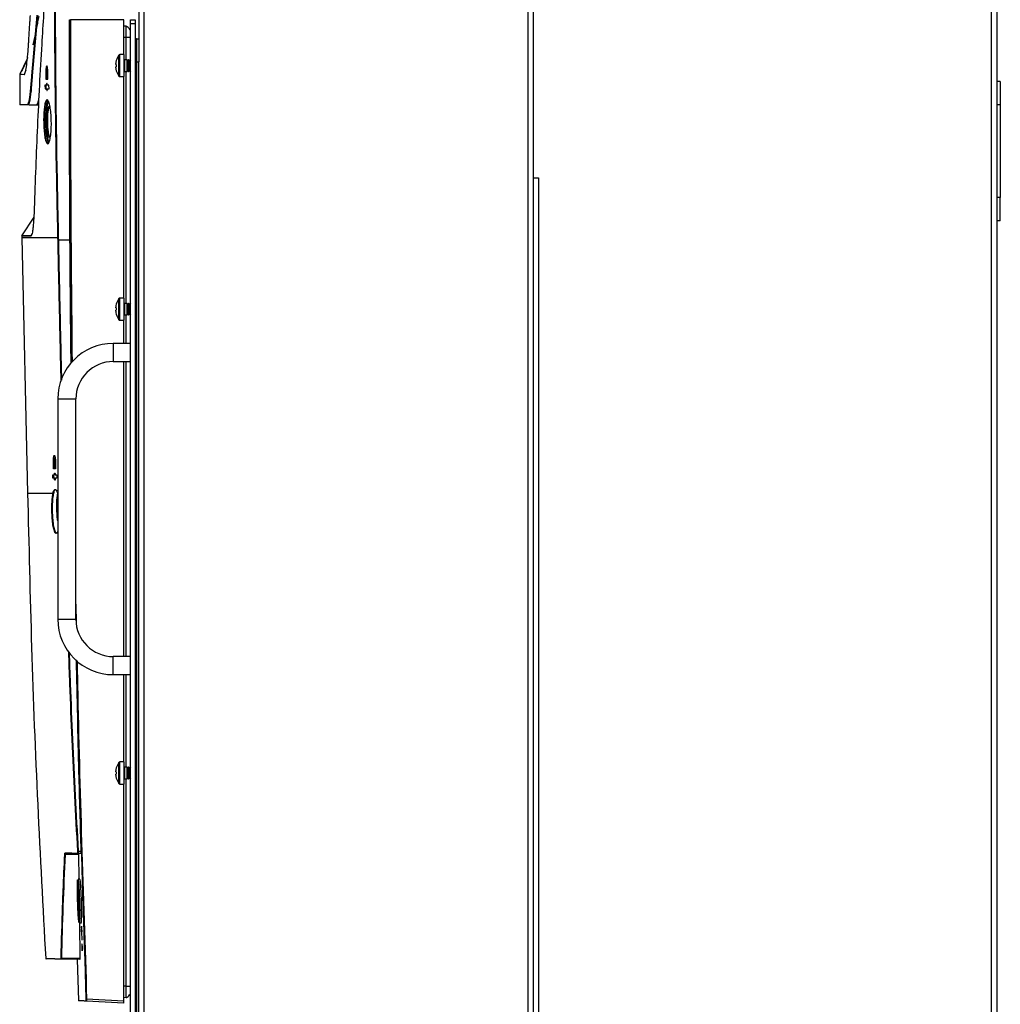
# Model space of a CAD drawing. Header units: millimetres. Extents: x 155400 to 158181, y 110641 to 115017.
# Tile 81 of 126: x 157526 to 157949, y 112575 to 112999. Entities that reach past the tile are written whole.
import ezdxf

# ---------------------------------------------------------------- set-up
doc = ezdxf.new("R2010")
doc.units = ezdxf.units.MM

msp = doc.modelspace()

# ---------------------------------------------------------------- linework, layer by layer
at = {"color": 7, "linetype": 'Continuous', "lineweight": 25}
for p, q in [((157944.69, 113462.52), (157944.69, 112557.27)), ((157947.09, 113462.52), (157947.09, 112557.27)), ((157579.34, 113407.52), (157579.34, 112557.27)), ((157744.84, 113407.52), (157744.84, 112557.27)), ((157747.09, 113335.02), (157747.09, 112931.02)), ((157577.09, 113024.27), (157577.09, 112981.02)), ((157547.24, 112999.24), (157547.52, 112999.24)), ((157570.59, 112999.24), (157547.66, 112999.24)), ((157570.59, 112984.19), (157570.59, 112999.24)), ((157573.59, 112999.15), (157575.59, 112999.15)), ((157573.59, 112997.65), (157573.59, 112999.15)), ((157575.59, 112999.15), (157575.59, 112997.65)), ((157571.66, 112996.38), (157570.59, 112996.42)), ((157573.59, 112546.65), (157573.59, 112997.65)), ((157573.59, 112997.65), (157575.59, 112997.65)), ((157575.59, 112997.65), (157575.59, 112546.65)), ((157571.66, 112991.49), (157570.59, 112991.49)), ((157571.66, 112981.94), (157571.66, 112991.49)), ((157576.09, 112991.02), (157577.09, 112991.02)), ((157568.51, 112974.89), (157568.51, 112984)), ((157570.79, 112984.19), (157568.88, 112984.19)), ((157568.88, 112974.69), (157568.88, 112984.19)), ((157570.79, 112974.69), (157570.79, 112984.19)), ((157528.82, 112982.06), (157525.78, 112975.77)), ((157537.79, 112978.23), (157537.44, 112978.23)), ((157567.16, 112979.96), (157567.16, 112980.34)), ((157567.41, 112979.96), (157567.16, 112979.96)), ((157567.16, 112978.54), (157567.16, 112978.93)), ((157567.16, 112978.93), (157567.41, 112978.93)), ((157567.4, 112981.64), (157567.41, 112981.63)), ((157572.08, 112981.94), (157570.99, 112981.94)), ((157570.99, 112981.94), (157570.99, 112976.94)), ((157572.39, 112981.5), (157572.08, 112981.94)), ((157572.08, 112976.94), (157572.08, 112981.94)), ((157572.7, 112981.94), (157572.39, 112981.5)), ((157572.39, 112977.39), (157572.39, 112981.5)), ((157572.88, 112981.94), (157572.7, 112981.94)), ((157572.7, 112976.94), (157572.7, 112981.94)), ((157573.19, 112981.5), (157572.88, 112981.94)), ((157572.88, 112976.94), (157572.88, 112981.94)), ((157573.5, 112981.94), (157573.19, 112981.5)), ((157573.19, 112977.39), (157573.19, 112981.5)), ((157573.59, 112981.94), (157573.5, 112981.94)), ((157573.5, 112976.94), (157573.5, 112981.94)), ((157576.09, 112981.02), (157576.09, 112554.77)), ((157576.09, 112981.02), (157577.09, 112981.02)), ((157577.09, 112557.27), (157577.09, 112981.02)), ((157525.88, 112975.77), (157525.88, 112962.69)), ((157528.42, 112977.53), (157527.66, 112975.62)), ((157537.04, 112976.94), (157537.07, 112973.54)), ((157537.06, 112976.94), (157537.04, 112976.94)), ((157537.68, 112976.94), (157537.23, 112976.94)), ((157537.57, 112973.54), (157537.54, 112976.94)), ((157537.87, 112976.94), (157537.68, 112976.94)), ((157537.9, 112973.54), (157537.87, 112976.94)), ((157567.41, 112977.25), (157567.4, 112977.25)), ((157568.88, 112974.69), (157570.79, 112974.69)), ((157570.59, 112879.19), (157570.59, 112974.69)), ((157570.99, 112976.94), (157572.08, 112976.94)), ((157571.66, 112876.94), (157571.66, 112976.94)), ((157572.08, 112976.94), (157572.39, 112977.39)), ((157572.39, 112977.39), (157572.7, 112976.94)), ((157572.7, 112976.94), (157572.88, 112976.94)), ((157572.88, 112976.94), (157573.19, 112977.39)), ((157573.19, 112977.39), (157573.5, 112976.94)), ((157573.5, 112976.94), (157573.59, 112976.94)), ((157537.28, 112970.99), (157536.66, 112970.99)), ((157536.66, 112970.99), (157536.67, 112969.49)), ((157536.67, 112969.49), (157537.3, 112969.49)), ((157537.07, 112973.54), (157537.9, 112973.54)), ((157537.17, 112969.49), (157537.16, 112970.99)), ((157537.72, 112970.99), (157537.28, 112970.99)), ((157537.3, 112969.49), (157537.8, 112969.49)), ((157538.39, 112970.99), (157537.73, 112970.99)), ((157537.75, 112969.49), (157538.4, 112969.49)), ((157538.4, 112969.49), (157538.39, 112970.99)), ((157948.59, 112972.52), (157947.09, 112972.52)), ((157948.59, 112972.52), (157948.59, 112962.52)), ((157531.89, 112962.55), (157533.88, 112962.55)), ((157948.59, 112962.52), (157947.09, 112962.52)), ((157948.59, 112962.52), (157948.59, 112922.52)), ((157538.21, 112946.33), (157538.19, 112946.86)), ((157747.09, 112931.02), (157749.49, 112931.02)), ((157747.09, 112931.02), (157747.09, 112557.27)), ((157749.49, 112931.02), (157749.49, 112557.27)), ((157948.59, 112922.52), (157947.09, 112922.52)), ((157948.59, 112912.52), (157948.59, 112922.52)), ((157531.85, 112914.14), (157526.6, 112906.03)), ((157948.59, 112912.52), (157947.09, 112912.52)), ((157526.67, 112906.08), (157526.69, 112905.12)), ((157530.66, 112906.16), (157531.09, 112906.98)), ((157526.68, 112905.12), (157529.18, 112795.12)), ((157542.4, 112905.13), (157542.42, 112904.29)), ((157542.42, 112904.29), (157547.44, 112904.29)), ((157567.4, 112876.64), (157567.41, 112876.63)), ((157568.51, 112869.89), (157568.51, 112879)), ((157570.79, 112879.19), (157568.88, 112879.19)), ((157568.88, 112869.69), (157568.88, 112879.19)), ((157570.79, 112869.69), (157570.79, 112879.19)), ((157572.08, 112876.94), (157570.99, 112876.94)), ((157570.99, 112876.94), (157570.99, 112871.94)), ((157572.39, 112876.5), (157572.08, 112876.94)), ((157572.08, 112871.94), (157572.08, 112876.94)), ((157572.7, 112876.94), (157572.39, 112876.5)), ((157572.39, 112872.39), (157572.39, 112876.5)), ((157572.88, 112876.94), (157572.7, 112876.94)), ((157572.7, 112871.94), (157572.7, 112876.94)), ((157573.19, 112876.5), (157572.88, 112876.94)), ((157572.88, 112871.94), (157572.88, 112876.94)), ((157573.5, 112876.94), (157573.19, 112876.5)), ((157573.19, 112872.39), (157573.19, 112876.5)), ((157573.59, 112876.94), (157573.5, 112876.94)), ((157573.5, 112871.94), (157573.5, 112876.94)), ((157567.16, 112874.96), (157567.16, 112875.34)), ((157567.41, 112874.96), (157567.16, 112874.96)), ((157567.16, 112873.54), (157567.16, 112873.93)), ((157567.16, 112873.93), (157567.41, 112873.93)), ((157567.41, 112872.25), (157567.4, 112872.25)), ((157570.99, 112871.94), (157572.08, 112871.94)), ((157571.66, 112859.64), (157571.66, 112871.94)), ((157572.08, 112871.94), (157572.39, 112872.39)), ((157572.39, 112872.39), (157572.7, 112871.94)), ((157572.7, 112871.94), (157572.88, 112871.94)), ((157572.88, 112871.94), (157573.19, 112872.39)), ((157573.19, 112872.39), (157573.5, 112871.94)), ((157573.5, 112871.94), (157573.59, 112871.94)), ((157568.88, 112869.69), (157570.79, 112869.69)), ((157570.59, 112859.64), (157570.59, 112869.69)), ((157573.59, 112859.64), (157566.09, 112859.64)), ((157566.09, 112859.64), (157566.09, 112851.84)), ((157566.09, 112851.84), (157573.59, 112851.84)), ((157570.59, 112724.64), (157570.59, 112851.84)), ((157571.66, 112724.64), (157571.66, 112851.84)), ((157542.19, 112835.74), (157542.19, 112740.74)), ((157542.19, 112835.74), (157549.99, 112835.74)), ((157549.99, 112740.74), (157549.99, 112835.74)), ((157540.4, 112805.54), (157540.32, 112808.94)), ((157540.82, 112808.94), (157540.32, 112808.94)), ((157540.97, 112808.94), (157540.51, 112808.94)), ((157541.07, 112810.23), (157540.71, 112810.23)), ((157540.9, 112805.54), (157540.82, 112808.94)), ((157541.17, 112808.94), (157540.97, 112808.94)), ((157541.17, 112808.94), (157541.25, 112805.54)), ((157541.25, 112805.54), (157540.4, 112805.54)), ((157540.02, 112802.99), (157540.65, 112802.99)), ((157540.05, 112801.49), (157540.02, 112802.99)), ((157540.69, 112801.49), (157540.05, 112801.49)), ((157540.55, 112801.49), (157540.52, 112802.99)), ((157541.1, 112802.99), (157540.65, 112802.99)), ((157540.69, 112801.49), (157541.16, 112801.49)), ((157541.11, 112802.99), (157541.78, 112802.99)), ((157541.82, 112801.49), (157541.15, 112801.49)), ((157541.78, 112802.99), (157541.82, 112801.49)), ((157542.03, 112795.12), (157542.19, 112794.4)), ((157549.99, 112747.22), (157550.16, 112738.91)), ((157542.19, 112740.74), (157549.99, 112740.74)), ((157573.59, 112724.64), (157566.09, 112724.64)), ((157566.09, 112716.84), (157566.09, 112724.64)), ((157566.09, 112716.84), (157573.59, 112716.84)), ((157570.59, 112679.19), (157570.59, 112716.84)), ((157571.66, 112676.94), (157571.66, 112716.84)), ((157567.4, 112676.64), (157567.41, 112676.63)), ((157568.51, 112669.89), (157568.51, 112679)), ((157570.79, 112679.19), (157568.88, 112679.19)), ((157568.88, 112669.69), (157568.88, 112679.19)), ((157570.79, 112669.69), (157570.79, 112679.19)), ((157572.08, 112676.94), (157570.99, 112676.94)), ((157570.99, 112676.94), (157570.99, 112671.94)), ((157572.39, 112676.5), (157572.08, 112676.94)), ((157572.08, 112671.94), (157572.08, 112676.94)), ((157572.7, 112676.94), (157572.39, 112676.5)), ((157572.88, 112676.94), (157572.7, 112676.94)), ((157572.7, 112671.94), (157572.7, 112676.94)), ((157573.19, 112676.5), (157572.88, 112676.94)), ((157572.88, 112671.94), (157572.88, 112676.94)), ((157573.5, 112676.94), (157573.19, 112676.5)), ((157573.59, 112676.94), (157573.5, 112676.94)), ((157573.5, 112671.94), (157573.5, 112676.94)), ((157567.16, 112674.96), (157567.16, 112675.34)), ((157567.41, 112674.96), (157567.16, 112674.96)), ((157567.16, 112673.54), (157567.16, 112673.93)), ((157567.16, 112673.93), (157567.41, 112673.93)), ((157567.41, 112672.25), (157567.4, 112672.25)), ((157572.08, 112671.94), (157572.39, 112672.39)), ((157572.39, 112672.39), (157572.39, 112676.5)), ((157572.39, 112672.39), (157572.7, 112671.94)), ((157572.88, 112671.94), (157573.19, 112672.39)), ((157573.19, 112672.39), (157573.19, 112676.5)), ((157573.19, 112672.39), (157573.5, 112671.94)), ((157568.88, 112669.69), (157570.79, 112669.69)), ((157570.59, 112576.23), (157570.59, 112669.69)), ((157570.99, 112671.94), (157572.08, 112671.94)), ((157571.66, 112582.49), (157571.66, 112671.94)), ((157572.7, 112671.94), (157572.88, 112671.94)), ((157573.5, 112671.94), (157573.59, 112671.94)), ((157551.1, 112639.27), (157545.37, 112639.37)), ((157550.46, 112639.77), (157551.12, 112639.75)), ((157552.12, 112639.74), (157550.8, 112639.76)), ((157550.94, 112640.76), (157552.14, 112640.74)), ((157551.1, 112639.27), (157551.23, 112628.61)), ((157551.75, 112628.61), (157550.91, 112628.61)), ((157551.48, 112609.86), (157552.34, 112609.86)), ((157551.48, 112609.86), (157551.72, 112594.55)), ((157552.38, 112605.94), (157552.49, 112602.54)), ((157552.51, 112605.94), (157552.42, 112605.94)), ((157552.51, 112605.94), (157552.55, 112605.94)), ((157552.66, 112602.54), (157552.55, 112605.94)), ((157552.49, 112602.54), (157552.66, 112602.54)), ((157552.61, 112599.99), (157552.49, 112599.99)), ((157552.49, 112599.99), (157552.54, 112598.49)), ((157552.54, 112598.49), (157552.66, 112598.49)), ((157552.84, 112599.99), (157552.61, 112599.99)), ((157552.66, 112598.49), (157552.75, 112598.49)), ((157552.84, 112599.99), (157552.71, 112599.99)), ((157552.76, 112598.49), (157552.89, 112598.49)), ((157552.89, 112598.49), (157552.84, 112599.99)), ((157551.72, 112594.06), (157543.7, 112594.2)), ((157543.77, 112594.69), (157551.72, 112594.55)), ((157550.47, 112594.08), (157551.05, 112576.4)), ((157571.66, 112582.49), (157570.59, 112582.49)), ((157570.59, 112575.24), (157554.62, 112576.07)), ((157554.63, 112577.07), (157570.59, 112576.23)), ((157571.66, 112577.59), (157570.59, 112577.56))]:
    msp.add_line(p, q, dxfattribs=at)
at = {"color": 7, "linetype": 'Continuous', "lineweight": 25, "flags": 128}
for points in [[(157529.87, 112962.55), (157527.71, 112962.55), (157526.76, 112962.55)], [(157542.28, 112904.28), (157542.27, 112904.58), (157542.26, 112905.12)]]:
    msp.add_lwpolyline(points, dxfattribs=at)
at = {"color": 7, "linetype": 'Continuous', "lineweight": 25}
for centre, radius, start, end in [((157575.09, 112979.44), 8, 145.2821, 164.0627), ((157568.88, 112983.74), 0.45, 90, 145.2821), ((157575.09, 112979.44), 7.98, 164.0849, 173.5192), ((157575.09, 112979.44), 7.98, 186.4808, 195.9151), ((157576.18, 112979.44), 8.79, 176.6394, 183.3606), ((157570.99, 112982.14), 0.2, 180, 270), ((157575.09, 112979.44), 8, 195.9373, 214.7179), ((157568.88, 112975.14), 0.45, 214.7179, 270), ((157570.99, 112976.74), 0.2, 90, 180), ((157545.55, 112759.65), 144.67, 91.2383, 91.2955), ((157575.09, 112874.44), 7.98, 164.0849, 173.5192), ((157575.09, 112874.44), 8, 145.2821, 164.0627), ((157568.88, 112878.74), 0.45, 90, 145.2821), ((157570.99, 112877.14), 0.2, 180, 270), ((157575.09, 112874.44), 7.98, 186.4808, 195.9151), ((157576.18, 112874.44), 8.79, 176.6394, 183.3606), ((157575.09, 112874.44), 8, 195.9373, 214.7179), ((157570.99, 112871.74), 0.2, 90, 180), ((157568.88, 112870.14), 0.45, 214.7179, 270), ((157566.09, 112835.74), 23.9, 90, 180), ((157566.09, 112835.74), 16.1, 90, 180), ((157566.09, 112740.74), 23.9, 180, 270), ((157566.09, 112740.74), 16.1, 180, 270), ((157575.09, 112674.44), 7.98, 164.0849, 173.5192), ((157575.09, 112674.44), 8, 145.2821, 164.0627), ((157568.88, 112678.74), 0.45, 90, 145.2821), ((157570.99, 112677.14), 0.2, 180, 270), ((157575.09, 112674.44), 7.98, 186.4808, 195.9151), ((157576.18, 112674.44), 8.79, 176.6394, 183.3606), ((157575.09, 112674.44), 8, 195.9373, 214.7179), ((157568.88, 112670.14), 0.45, 214.7179, 270), ((157570.99, 112671.74), 0.2, 90, 180), ((157545.36, 112639.53), 0.159, 213.8543, 274.7815), ((157545.51, 112640), 0.149, 182.5024, 268.6176), ((157550.81, 112639.91), 0.148, 182.3335, 268.4217), ((157554.11, 112581.74), 59.1, 93.0816, 93.2213), ((157537.12, 112594.47), 0.15, 184.2374, 269), ((157543.7, 112594.35), 0.149, 183.1392, 268.771), ((157543.76, 112594.84), 0.152, 212.7922, 276.8205), ((157551.2, 112576.4), 0.15, 182.5837, 267), ((157555.33, 112556.05), 21.03, 91.915, 92.3019), ((157554.63, 112576.22), 0.15, 181.9695, 266.9776)]:
    msp.add_arc(centre, radius, start, end, dxfattribs=at)
for points, knots in [([(157536.95, 113014.88), (157536.37, 113006.13), (157535, 112985.61), (157533.29, 112953.3), (157532.44, 112929.72), (157532.01, 112917.94)], [0, 0, 0, 0, 0.27104, 0.635519, 1, 1, 1, 1]), ([(157542.26, 112905.12), (157541.95, 112919.32), (157541.56, 112937.47), (157541.08, 112971.43), (157540.89, 112993.84), (157540.84, 113012.3), (157540.83, 113014.95)], [0, 0, 0, 0, 0.387947, 0.49586, 0.927516, 1, 1, 1, 1]), ([(157540.97, 113014.95), (157541.1, 112992.54), (157541.3, 112955.93), (157542.09, 112919.33), (157542.4, 112905.13)], [0, 0, 0, 0, 0.612051, 1, 1, 1, 1]), ([(157527.81, 112962.69), (157527.99, 112962.69), (157528.23, 112962.68), (157528.75, 112962.71), (157529.1, 112962.66), (157529.47, 112962.95), (157529.83, 112964.17), (157530.18, 112966.07), (157530.5, 112968.61), (157530.75, 112971.83), (157531.59, 112982.71), (157532.52, 112992.5), (157533.36, 113001.19)], [0, 0, 0, 0, 0.136444, 0.18992, 0.243386, 0.296864, 0.350539, 0.404242, 0.457744, 0.511674, 0.565933, 1, 1, 1, 1]), ([(157533.51, 113001.1), (157532.67, 112992.41), (157531.74, 112982.63), (157530.9, 112971.73), (157530.65, 112968.51), (157530.33, 112965.94), (157529.98, 112964.03), (157529.62, 112962.8), (157529.25, 112962.51), (157528.9, 112962.56), (157528.38, 112962.53), (157528.14, 112962.54), (157527.96, 112962.55)], [0, 0, 0, 0, 0.433298, 0.487463, 0.541589, 0.595371, 0.649357, 0.703308, 0.757065, 0.810447, 0.863826, 1, 1, 1, 1]), ([(157529.54, 112988.11), (157529.58, 112988.74), (157529.66, 112990.09), (157529.8, 112992.25), (157529.96, 112994.87), (157530.13, 112997.37), (157530.27, 112999.53), (157530.35, 113000.62), (157530.38, 113001.1)], [0, 0, 0, 0, 0.146016, 0.312695, 0.5, 0.75, 0.888622, 1, 1, 1, 1]), ([(157531.6, 112988.43), (157531.77, 112989.27), (157532.11, 112990.94), (157532.63, 112993.42), (157533.14, 112995.86), (157533.64, 112998.27), (157533.97, 112999.87), (157534.14, 113000.66)], [0, 0, 0, 0, 0.206042, 0.408983, 0.608904, 0.805883, 1, 1, 1, 1]), ([(157547.44, 112904.29), (157547.37, 112918.49), (157547.19, 112950.14), (157547.22, 112981.79), (157547.24, 112999.24)], [0, 0, 0, 0, 0.448773, 1, 1, 1, 1]), ([(157548.19, 112851.55), (157548.13, 112857.08), (157547.84, 112884.97), (157547.5, 112934.2), (157547.51, 112977.9), (157547.52, 112999.24)], [0, 0, 0, 0, 0.11218, 0.566678, 1, 1, 1, 1]), ([(157547.52, 112999.24), (157547.53, 112999.24), (157547.53, 112999.24), (157547.56, 112999.24), (157547.6, 112999.24), (157547.64, 112999.24), (157547.66, 112999.24), (157547.66, 112999.24)], [0, 0, 0, 0, 0.228433, 0.456865, 0.685298, 0.913731, 1, 1, 1, 1]), ([(157547.66, 112999.24), (157547.66, 112973.89), (157547.64, 112924.71), (157548.11, 112875.53), (157548.34, 112851.69)], [0, 0, 0, 0, 0.515389, 1, 1, 1, 1]), ([(157573.59, 112994.38), (157573.58, 112994.44), (157573.56, 112994.6), (157573.32, 112995.03), (157572.86, 112995.61), (157572.3, 112996.09), (157571.88, 112996.34), (157571.72, 112996.37), (157571.66, 112996.38)], [0, 0, 0, 0, 0.0640398, 0.1690835, 0.5, 0.8309165, 0.9359602, 1, 1, 1, 1]), ([(157573.59, 112991.49), (157573.58, 112991.49), (157573.56, 112991.49), (157573.32, 112991.49), (157572.86, 112991.49), (157572.3, 112991.49), (157571.88, 112991.49), (157571.72, 112991.49), (157571.66, 112991.49)], [0, 0, 0, 0, 0.06404, 0.169084, 0.5, 0.830916, 0.93596, 1, 1, 1, 1]), ([(157576.09, 112991.02), (157575.96, 112991.02), (157575.79, 112991.01), (157575.63, 112990.94), (157575.59, 112990.92)], [0, 0, 0, 0, 0.712558, 1, 1, 1, 1]), ([(157576.09, 112991.02), (157576.09, 112991.02), (157576.09, 112990.76), (157576.09, 112989.76), (157576.09, 112989.02), (157576.09, 112987.17), (157576.09, 112986.06), (157576.09, 112983.64), (157576.09, 112982.33), (157576.09, 112981.02)], [0, 0, 0, 0, 0.25, 0.25, 0.5, 0.5, 0.75, 0.75, 1, 1, 1, 1]), ([(157527.66, 112975.62), (157527.7, 112975.63), (157527.74, 112975.64), (157527.82, 112975.7), (157527.86, 112975.75), (157527.99, 112975.96), (157528.07, 112976.16), (157528.32, 112976.98), (157528.49, 112977.81), (157528.83, 112979.98), (157528.99, 112981.31), (157529.21, 112983.64), (157529.28, 112984.47), (157529.39, 112985.78), (157529.42, 112986.23), (157529.48, 112987.16), (157529.51, 112987.63), (157529.54, 112988.11)], [0, 0, 0, 0, 0.0625, 0.0625, 0.125, 0.125, 0.25, 0.25, 0.5, 0.5, 0.75, 0.75, 0.875, 0.875, 0.9375, 0.9375, 1, 1, 1, 1]), ([(157529.14, 112982.89), (157528.84, 112982.07), (157528.25, 112980.48), (157527.08, 112978.03), (157526.21, 112976.49), (157525.76, 112975.68)], [0, 0, 0, 0, 0.342221, 0.658851, 1, 1, 1, 1]), ([(157537.87, 112976.94), (157537.87, 112977.2), (157537.85, 112977.74), (157537.78, 112978.46), (157537.67, 112979.02), (157537.53, 112979.34), (157537.39, 112979.39), (157537.25, 112979.16), (157537.14, 112978.67), (157537.06, 112977.99), (157537.04, 112977.37), (157537.04, 112977.02), (157537.04, 112976.94)], [0, 0, 0, 0, 0.105526, 0.211023, 0.317316, 0.42515, 0.534325, 0.644047, 0.753272, 0.861191, 0.967596, 1, 1, 1, 1]), ([(157537.23, 112976.94), (157537.23, 112977.1), (157537.23, 112977.36), (157537.26, 112977.66), (157537.29, 112977.91), (157537.34, 112978.1), (157537.39, 112978.21), (157537.45, 112978.25), (157537.53, 112978.17), (157537.6, 112977.93), (157537.63, 112977.66), (157537.67, 112977.35), (157537.67, 112977.1), (157537.68, 112976.94)], [0, 0, 0, 0, 0.121721, 0.185183, 0.250264, 0.357879, 0.424822, 0.500395, 0.625164, 0.749947, 0.815837, 0.879534, 1, 1, 1, 1]), ([(157537.69, 112978.84), (157537.67, 112978.78), (157537.63, 112978.63), (157537.61, 112978.38), (157537.6, 112978.23)], [0, 0, 0, 0, 0.413434, 1, 1, 1, 1]), ([(157576.09, 112981.02), (157575.96, 112981.02), (157575.79, 112981.02), (157575.63, 112981.02), (157575.59, 112981.02)], [0, 0, 0, 0, 0.712558, 1, 1, 1, 1]), ([(157525.9, 112975.76), (157525.96, 112975.76), (157526.11, 112975.75), (157527.1, 112975.67), (157527.66, 112975.62)], [0, 0, 0, 0, 0.430688, 1, 1, 1, 1]), ([(157537.73, 112970.99), (157537.71, 112971.12), (157537.68, 112971.4), (157537.6, 112971.66), (157537.51, 112971.76), (157537.42, 112971.69), (157537.34, 112971.45), (157537.3, 112971.18), (157537.29, 112971.01), (157537.28, 112970.99)], [0, 0, 0, 0, 0.1609876, 0.3219061, 0.4844835, 0.6484444, 0.81229, 0.9745689, 1, 1, 1, 1]), ([(157537.3, 112969.49), (157537.32, 112969.35), (157537.35, 112969.07), (157537.43, 112968.81), (157537.52, 112968.71), (157537.61, 112968.78), (157537.69, 112969.02), (157537.73, 112969.29), (157537.74, 112969.46), (157537.75, 112969.49)], [0, 0, 0, 0, 0.160919, 0.32177, 0.484255, 0.648172, 0.812064, 0.974436, 1, 1, 1, 1]), ([(157525.87, 112962.69), (157525.95, 112962.69), (157526.1, 112962.69), (157527.32, 112962.69), (157527.81, 112962.69)], [0, 0, 0, 0, 0.594871, 1, 1, 1, 1]), ([(157526.02, 112962.55), (157525.98, 112962.55), (157525.94, 112962.56), (157525.88, 112962.62), (157525.87, 112962.66), (157525.87, 112962.69)], [0, 0, 0, 0, 0.5, 0.5, 1, 1, 1, 1]), ([(157527.96, 112962.55), (157527.47, 112962.55), (157526.25, 112962.55), (157526.1, 112962.55), (157526.02, 112962.55)], [0, 0, 0, 0, 0.405141, 1, 1, 1, 1]), ([(157529.87, 112962.55), (157529.87, 112962.55), (157529.87, 112962.55), (157529.87, 112962.55), (157529.87, 112962.55), (157529.87, 112962.55), (157529.87, 112962.55), (157529.87, 112962.55), (157529.87, 112962.55), (157529.87, 112962.55), (157529.87, 112962.55), (157529.87, 112962.55), (157529.88, 112962.55), (157529.9, 112962.55), (157529.95, 112962.55), (157530.03, 112962.55), (157530.17, 112962.55), (157530.38, 112962.55), (157530.7, 112962.55), (157531.13, 112962.54), (157531.72, 112962.55), (157532.33, 112962.53), (157532.9, 112962.57), (157533.34, 112962.5), (157533.71, 112963.37), (157533.92, 112964.39), (157533.99, 112964.74)], [0, 0, 0, 0, 0, 0.000001, 0.000003, 0.000012, 0.000048, 0.000193, 0.000774, 0.003096, 0.012383, 0.027862, 0.049531, 0.088055, 0.137583, 0.198113, 0.269639, 0.352152, 0.445637, 0.550074, 0.665435, 0.791681, 0.853852, 0.913423, 0.970347, 1, 1, 1, 1]), ([(157536.1, 112955.23), (157536.09, 112955.63), (157536.08, 112957.08), (157536.18, 112959.52), (157536.45, 112962.13), (157536.87, 112963.99), (157537.39, 112964.88), (157537.96, 112964.69), (157538.52, 112963.41), (157538.98, 112961.17), (157539.27, 112958.61), (157539.41, 112955.86), (157539.42, 112953.03), (157539.23, 112950.07), (157538.87, 112947.67), (157538.39, 112946.09), (157537.83, 112945.52), (157537.26, 112946.06), (157536.75, 112947.66), (157536.37, 112950.14), (157536.15, 112952.82), (157536.11, 112954.56), (157536.1, 112955.23)], [0, 0, 0, 0, 0.019679, 0.072305, 0.12498, 0.178099, 0.231909, 0.286402, 0.341271, 0.395994, 0.450061, 0.483635, 0.536102, 0.588565, 0.641238, 0.694634, 0.748861, 0.803645, 0.858472, 0.912846, 0.966506, 1, 1, 1, 1]), ([(157537.72, 112964.49), (157537.66, 112964.52), (157537.42, 112964.66), (157537.02, 112963.81), (157536.6, 112962.04), (157536.33, 112959.45), (157536.23, 112957.05), (157536.24, 112955.62), (157536.24, 112955.24)], [0, 0, 0, 0, 0.0712546, 0.286782, 0.4995241, 0.7104661, 0.9212, 1, 1, 1, 1]), ([(157536.99, 112955.23), (157536.99, 112956.27), (157537, 112958.35), (157537.22, 112961.11), (157537.57, 112963.31), (157537.89, 112964), (157538.05, 112964.34)], [0, 0, 0, 0, 0.2478294, 0.4966456, 0.7468706, 1, 1, 1, 1]), ([(157538.17, 112964.13), (157538.02, 112963.81), (157537.71, 112963.15), (157537.37, 112961.02), (157537.15, 112958.3), (157537.14, 112956.26), (157537.14, 112955.24)], [0, 0, 0, 0, 0.242565, 0.496346, 0.748678, 1, 1, 1, 1]), ([(157538.98, 112948.65), (157538.92, 112948.56), (157538.72, 112948.29), (157538.38, 112948.71), (157538.03, 112949.78), (157537.74, 112951.49), (157537.57, 112953.55), (157537.52, 112955.56), (157537.56, 112957.53), (157537.69, 112959.4), (157537.96, 112961.03), (157538.31, 112961.93), (157538.6, 112962.21), (157538.76, 112961.95), (157538.78, 112961.92)], [0, 0, 0, 0, 0.050097, 0.148461, 0.245464, 0.341212, 0.436314, 0.525164, 0.591285, 0.688036, 0.78614, 0.885238, 0.984302, 1, 1, 1, 1]), ([(157538.75, 112961.82), (157538.66, 112961.81), (157538.42, 112961.8), (157538.11, 112960.88), (157537.84, 112959.32), (157537.7, 112957.48), (157537.67, 112955.55), (157537.72, 112953.59), (157537.89, 112951.57), (157538.17, 112949.92), (157538.53, 112948.8), (157538.79, 112948.67), (157538.92, 112948.6)], [0, 0, 0, 0, 0.078663, 0.188356, 0.296932, 0.403997, 0.477163, 0.575477, 0.680719, 0.786692, 0.894073, 1, 1, 1, 1]), ([(157536.24, 112955.24), (157536.26, 112954.58), (157536.3, 112952.86), (157536.43, 112951.23), (157536.64, 112949.43), (157536.9, 112947.8), (157537.41, 112946.17), (157537.78, 112945.97), (157537.97, 112945.87)], [0, 0, 0, 0, 0.133893, 0.347676, 0.348417, 0.565808, 0.785029, 1, 1, 1, 1]), ([(157538.28, 112946.17), (157538.12, 112946.47), (157537.79, 112947.09), (157537.38, 112949.23), (157537.08, 112952.04), (157537.02, 112954.17), (157536.99, 112955.23)], [0, 0, 0, 0, 0.23452, 0.4923011, 0.7470606, 1, 1, 1, 1]), ([(157537.14, 112955.24), (157537.14, 112955.23), (157537.15, 112954.19), (157537.19, 112953.14), (157537.33, 112951.19), (157537.52, 112949.33), (157537.93, 112947.22), (157538.27, 112946.61), (157538.43, 112946.32)], [0, 0, 0, 0, 0.00157, 0.252071, 0.252852, 0.507507, 0.765206, 1, 1, 1, 1]), ([(157532.01, 112917.94), (157531.98, 112916.92), (157531.9, 112914.9), (157531.74, 112912.12), (157531.55, 112909.86), (157531.34, 112908.16), (157531.13, 112906.99), (157530.89, 112906.23), (157530.72, 112906.13), (157530.64, 112906.08)], [0, 0, 0, 0, 0.167341, 0.333332, 0.499033, 0.62404, 0.7489, 0.874455, 1, 1, 1, 1]), ([(157530.64, 112906.08), (157530.03, 112906.08), (157528.8, 112906.08), (157527.6, 112906.08), (157526.81, 112906.08), (157526.71, 112906.08), (157526.67, 112906.08)], [0, 0, 0, 0, 0.24969, 0.49938, 0.74969, 1, 1, 1, 1]), ([(157526.69, 112906.16), (157526.74, 112906.16), (157526.84, 112906.16), (157527.62, 112906.16), (157528.82, 112906.16), (157530.04, 112906.16), (157530.66, 112906.16)], [0, 0, 0, 0, 0.249692, 0.499384, 0.749692, 1, 1, 1, 1]), ([(157526.91, 112906.08), (157527.12, 112906.08), (157527.55, 112906.08), (157528.79, 112906.08), (157530.02, 112906.08), (157530.64, 112906.08)], [0, 0, 0, 0, 0.332775, 0.666388, 1, 1, 1, 1]), ([(157530.66, 112906.16), (157530.66, 112906.16), (157530.74, 112906.16), (157530.9, 112906.29), (157531.05, 112906.83), (157531.13, 112907.1)], [0, 0, 0, 0, 0.000012, 0.501024, 1, 1, 1, 1]), ([(157542.26, 112905.12), (157540.29, 112905.12), (157536.36, 112905.12), (157532.09, 112905.12), (157528.93, 112905.12), (157527.2, 112905.12), (157526.48, 112905.12), (157526.68, 112905.12), (157526.68, 112905.12)], [0, 0, 0, 0, 0.200026, 0.399724, 0.599423, 0.799431, 0.999611, 1, 1, 1, 1]), ([(157543.63, 112843.42), (157543.62, 112844.21), (157543.37, 112854.76), (157542.92, 112875.04), (157542.49, 112894.54), (157542.28, 112904.28)], [0, 0, 0, 0, 0.0391482, 0.5195745, 1, 1, 1, 1]), ([(157542.42, 112904.29), (157542.64, 112894.54), (157543.06, 112875.05), (157543.51, 112854.88), (157543.75, 112844.46), (157543.77, 112843.79)], [0, 0, 0, 0, 0.483299, 0.966598, 1, 1, 1, 1]), ([(157547.91, 112851.18), (157547.9, 112851.99), (157547.68, 112869.69), (157547.56, 112887.4), (157547.44, 112904.29)], [0, 0, 0, 0, 0.045766, 1, 1, 1, 1]), ([(157540.32, 112808.94), (157540.32, 112809.2), (157540.31, 112809.74), (157540.37, 112810.46), (157540.46, 112811.01), (157540.58, 112811.34), (157540.73, 112811.39), (157540.88, 112811.17), (157541.01, 112810.69), (157541.11, 112810), (157541.16, 112809.38), (157541.17, 112809.02), (157541.17, 112808.94)], [0, 0, 0, 0, 0.105118, 0.210224, 0.315758, 0.422625, 0.531077, 0.640697, 0.750516, 0.859421, 0.966696, 1, 1, 1, 1]), ([(157540.51, 112808.94), (157540.51, 112809.1), (157540.51, 112809.36), (157540.53, 112809.66), (157540.56, 112809.91), (157540.61, 112810.1), (157540.66, 112810.21), (157540.72, 112810.25), (157540.8, 112810.17), (157540.87, 112809.92), (157540.92, 112809.65), (157540.95, 112809.35), (157540.96, 112809.1), (157540.97, 112808.94)], [0, 0, 0, 0, 0.122426, 0.185621, 0.250027, 0.360798, 0.427016, 0.500327, 0.625054, 0.749707, 0.81637, 0.880365, 1, 1, 1, 1]), ([(157540.95, 112810.86), (157540.93, 112810.79), (157540.89, 112810.64), (157540.87, 112810.38), (157540.86, 112810.23)], [0, 0, 0, 0, 0.444184, 1, 1, 1, 1]), ([(157540.65, 112802.99), (157540.67, 112803.12), (157540.7, 112803.4), (157540.77, 112803.66), (157540.85, 112803.76), (157540.95, 112803.7), (157541.03, 112803.46), (157541.09, 112803.18), (157541.11, 112803.01), (157541.11, 112802.99)], [0, 0, 0, 0, 0.159579, 0.319088, 0.48034, 0.64371, 0.808009, 0.971569, 1, 1, 1, 1]), ([(157541.15, 112801.49), (157541.13, 112801.35), (157541.1, 112801.07), (157541.03, 112800.81), (157540.95, 112800.71), (157540.85, 112800.77), (157540.77, 112801.01), (157540.72, 112801.29), (157540.69, 112801.46), (157540.69, 112801.49)], [0, 0, 0, 0, 0.159644, 0.319216, 0.48058, 0.644033, 0.808309, 0.971766, 1, 1, 1, 1]), ([(157540.15, 112795.12), (157540.15, 112795.12), (157540.29, 112795.73), (157540.61, 112796.63), (157541.17, 112796.91), (157541.67, 112796.21), (157541.94, 112795.42), (157542.03, 112795.12), (157542.03, 112795.12)], [0, 0, 0, 0, 0.000005, 0.285079, 0.570059, 0.857551, 0.999995, 1, 1, 1, 1]), ([(157541.26, 112796.55), (157541.09, 112796.54), (157540.73, 112796.52), (157540.45, 112795.53), (157540.3, 112795)], [0, 0, 0, 0, 0.4702568, 1, 1, 1, 1]), ([(157529.18, 112795.12), (157529.18, 112795.12), (157529.04, 112795.12), (157529.55, 112795.12), (157530.77, 112795.12), (157533, 112795.12), (157536.01, 112795.12), (157538.77, 112795.12), (157540.15, 112795.12)], [0, 0, 0, 0, 0.000463, 0.20065, 0.400767, 0.600566, 0.800235, 1, 1, 1, 1]), ([(157529.19, 112795.12), (157529.7, 112772.94), (157530.72, 112728.16), (157533.31, 112661.27), (157535.76, 112616.58), (157536.97, 112594.46)], [0, 0, 0, 0, 0.331478, 0.669052, 1, 1, 1, 1]), ([(157542.19, 112778.7), (157542.07, 112778.39), (157541.79, 112777.63), (157541.26, 112777.64), (157540.69, 112778.61), (157540.2, 112780.62), (157539.83, 112783.39), (157539.63, 112786.57), (157539.6, 112789.79), (157539.76, 112792.71), (157539.99, 112794.36), (157540.14, 112795.04), (157540.15, 112795.12)], [0, 0, 0, 0, 0.0791928, 0.1938971, 0.3095667, 0.4250475, 0.5393512, 0.652059, 0.7634122, 0.874143, 0.9851886, 1, 1, 1, 1]), ([(157540.3, 112795), (157540.18, 112794.34), (157540.04, 112793.59), (157539.86, 112791.79), (157539.75, 112789.76), (157539.78, 112786.58), (157539.98, 112783.45), (157540.34, 112780.73), (157540.84, 112778.77), (157541.38, 112777.75), (157541.73, 112777.95), (157541.89, 112778.04)], [0, 0, 0, 0, 0.123997, 0.139289, 0.261835, 0.385067, 0.509804, 0.636319, 0.76415, 0.892142, 1, 1, 1, 1]), ([(157541.82, 112787.23), (157541.79, 112788.25), (157541.73, 112790.3), (157541.85, 112792.95), (157542.05, 112794.13), (157542.13, 112794.66)], [0, 0, 0, 0, 0.352949, 0.71173, 1, 1, 1, 1]), ([(157542.19, 112793.9), (157542.14, 112793.58), (157541.98, 112792.6), (157541.88, 112790.25), (157541.94, 112788.23), (157541.97, 112787.24)], [0, 0, 0, 0, 0.197862, 0.602216, 1, 1, 1, 1]), ([(157542.19, 112783.11), (157542.14, 112783.42), (157541.96, 112784.64), (157541.88, 112786.12), (157541.82, 112787.23)], [0, 0, 0, 0, 0.248891, 1, 1, 1, 1]), ([(157541.97, 112787.24), (157541.97, 112787.21), (157542.01, 112786.22), (157542.1, 112785.25), (157542.19, 112784.3)], [0, 0, 0, 0, 0.025203, 1, 1, 1, 1]), ([(157550.79, 112640.75), (157550.37, 112648.76), (157549.11, 112672.8), (157547.77, 112701.47), (157547.06, 112722.14), (157546.9, 112726.77)], [0, 0, 0, 0, 0.279502, 0.83851, 1, 1, 1, 1]), ([(157547.05, 112726.56), (157547.21, 112722), (157547.92, 112701.41), (157549.25, 112672.81), (157550.52, 112648.77), (157550.94, 112640.76)], [0, 0, 0, 0, 0.159272, 0.719776, 1, 1, 1, 1]), ([(157550.11, 112723.19), (157550.44, 112707.06), (157551, 112679.57), (157551.8, 112652.09), (157552.14, 112640.74)], [0, 0, 0, 0, 0.5867494, 1, 1, 1, 1]), ([(157554.48, 112577.07), (157553.48, 112607.07), (157551.85, 112655.68), (157550.8, 112704.32), (157550.4, 112722.94)], [0, 0, 0, 0, 0.617095, 1, 1, 1, 1]), ([(157550.48, 112722.87), (157550.55, 112719.28), (157551.06, 112693.18), (157552.4, 112644.58), (157553.88, 112599.57), (157554.63, 112577.07)], [0, 0, 0, 0, 0.073848, 0.5369239, 1, 1, 1, 1]), ([(157543.63, 112594.75), (157543.82, 112602.21), (157544.06, 112611.9), (157544.62, 112626.8), (157544.98, 112634.24), (157545.23, 112639.44)], [0, 0, 0, 0, 0.500229, 0.650652, 1, 1, 1, 1]), ([(157545.37, 112639.37), (157545.02, 112631.93), (157544.33, 112617.04), (157543.96, 112602.14), (157543.77, 112594.69)], [0, 0, 0, 0, 0.49977, 1, 1, 1, 1]), ([(157545.23, 112639.44), (157545.23, 112639.54), (157545.25, 112639.75), (157545.3, 112639.95), (157545.34, 112639.98), (157545.37, 112639.99)], [0, 0, 0, 0, 0.323195, 0.646272, 1, 1, 1, 1]), ([(157545.37, 112639.99), (157545.86, 112639.99), (157546.83, 112639.97), (157548.58, 112639.94), (157549.91, 112639.92), (157550.66, 112639.9)], [0, 0, 0, 0, 0.3024448, 0.6048491, 1, 1, 1, 1]), ([(157545.51, 112639.85), (157545.49, 112639.84), (157545.44, 112639.82), (157545.39, 112639.64), (157545.38, 112639.46), (157545.37, 112639.37)], [0, 0, 0, 0, 0.354356, 0.677378, 1, 1, 1, 1]), ([(157550.8, 112639.76), (157550.05, 112639.77), (157548.73, 112639.8), (157546.98, 112639.83), (157546, 112639.84), (157545.51, 112639.85)], [0, 0, 0, 0, 0.39515, 0.697555, 1, 1, 1, 1]), ([(157550.66, 112639.9), (157550.67, 112639.91), (157550.71, 112639.92), (157550.75, 112640.03), (157550.79, 112640.22), (157550.8, 112640.47), (157550.8, 112640.66), (157550.79, 112640.75)], [0, 0, 0, 0, 0.166881, 0.378097, 0.585597, 0.792807, 1, 1, 1, 1]), ([(157550.94, 112640.76), (157550.94, 112640.65), (157550.94, 112640.43), (157550.93, 112640.14), (157550.89, 112639.91), (157550.85, 112639.78), (157550.82, 112639.77), (157550.8, 112639.76)], [0, 0, 0, 0, 0.207698, 0.415376, 0.622985, 0.833785, 1, 1, 1, 1]), ([(157551.12, 112639.75), (157551.12, 112639.74), (157551.11, 112639.72), (157551.1, 112639.55), (157551.1, 112639.37), (157551.1, 112639.27)], [0, 0, 0, 0, 0.328137, 0.656289, 1, 1, 1, 1]), ([(157552.14, 112640.74), (157552.14, 112640.62), (157552.14, 112640.4), (157552.15, 112640.1), (157552.14, 112639.87), (157552.13, 112639.75), (157552.13, 112639.74), (157552.12, 112639.74)], [0, 0, 0, 0, 0.214357, 0.428727, 0.642833, 0.856919, 1, 1, 1, 1]), ([(157550.73, 112619.24), (157550.73, 112619.23), (157550.76, 112618.19), (157550.84, 112616.1), (157550.93, 112614.26), (157551.02, 112612.64), (157551.12, 112611.24), (157551.26, 112610.05), (157551.38, 112609.89), (157551.46, 112610.79), (157551.49, 112612.63), (157551.48, 112615.21), (157551.42, 112617.88), (157551.33, 112620.61), (157551.22, 112623.28), (157551.08, 112625.86), (157550.93, 112627.69), (157550.79, 112628.57), (157550.68, 112628.4), (157550.62, 112627.19), (157550.61, 112625.09), (157550.64, 112622.33), (157550.7, 112620.27), (157550.73, 112619.24)], [0, 0, 0, 0, 0.000362, 0.054097, 0.107831, 0.10789, 0.161644, 0.215353, 0.269005, 0.322616, 0.376217, 0.429839, 0.48346, 0.517172, 0.570942, 0.624719, 0.678463, 0.732147, 0.785777, 0.839379, 0.892992, 0.946647, 1, 1, 1, 1]), ([(157551.32, 112612.83), (157551.3, 112612.65), (157551.26, 112612.28), (157551.17, 112612.7), (157551.06, 112613.8), (157550.96, 112615.53), (157550.86, 112617.67), (157550.78, 112619.99), (157550.73, 112622.22), (157550.72, 112624.12), (157550.74, 112625.46), (157550.8, 112626.11), (157550.89, 112625.97), (157550.99, 112625.11), (157551.06, 112624), (157551.1, 112623.45)], [0, 0, 0, 0, 0.075645, 0.152715, 0.229899, 0.306913, 0.383995, 0.460852, 0.537804, 0.614638, 0.691627, 0.768631, 0.845749, 0.922874, 1, 1, 1, 1]), ([(157550.91, 112628.49), (157550.92, 112628.52), (157550.97, 112628.65), (157551.08, 112627.79), (157551.23, 112625.98), (157551.37, 112623.35), (157551.48, 112620.64), (157551.57, 112617.86), (157551.63, 112615.16), (157551.64, 112612.52), (157551.6, 112610.7), (157551.55, 112609.82), (157551.49, 112609.95), (157551.48, 112609.98)], [0, 0, 0, 0, 0.036016, 0.143388, 0.250876, 0.358434, 0.46598, 0.533406, 0.640654, 0.747905, 0.855113, 0.962338, 1, 1, 1, 1]), ([(157552.34, 112609.98), (157552.35, 112609.95), (157552.4, 112609.82), (157552.46, 112610.7), (157552.5, 112612.51), (157552.48, 112615.16), (157552.42, 112618.24), (157552.31, 112621.44), (157552.17, 112624.39), (157552.02, 112626.75), (157551.87, 112628.32), (157551.79, 112628.5), (157551.75, 112628.59)], [0, 0, 0, 0, 0.037276, 0.144713, 0.252037, 0.359274, 0.466489, 0.57376, 0.681144, 0.788645, 0.896215, 1, 1, 1, 1]), ([(157550.93, 112625.53), (157550.92, 112625.44), (157550.89, 112625.19), (157550.87, 112623.99), (157550.88, 112622.16), (157550.93, 112619.98), (157551.01, 112617.71), (157551.11, 112615.62), (157551.21, 112613.89), (157551.28, 112613.27), (157551.32, 112612.96)], [0, 0, 0, 0, 0.06773, 0.200908, 0.333824, 0.466941, 0.5999, 0.733245, 0.866478, 1, 1, 1, 1]), ([(157551.1, 112623.45), (157551.14, 112622.8), (157551.21, 112621.51), (157551.29, 112619.18), (157551.35, 112616.89), (157551.37, 112614.87), (157551.36, 112613.5), (157551.33, 112613.02), (157551.32, 112612.83)], [0, 0, 0, 0, 0.178027, 0.356059, 0.53394, 0.71181, 0.889404, 1, 1, 1, 1]), ([(157552.38, 112608.34), (157552.37, 112608.28), (157552.36, 112608.17), (157552.35, 112607.67), (157552.35, 112606.99), (157552.37, 112606.37), (157552.38, 112606.02), (157552.38, 112605.94)], [0, 0, 0, 0, 0.232224, 0.464187, 0.695972, 0.927739, 1, 1, 1, 1]), ([(157552.55, 112605.94), (157552.54, 112606.21), (157552.52, 112606.75), (157552.48, 112607.48), (157552.44, 112608.02), (157552.41, 112608.33), (157552.39, 112608.33), (157552.39, 112608.33)], [0, 0, 0, 0, 0.214817, 0.429628, 0.644586, 0.859623, 1, 1, 1, 1]), ([(157552.42, 112605.94), (157552.42, 112606.02), (157552.41, 112606.2), (157552.41, 112606.52), (157552.4, 112606.88), (157552.41, 112607.11), (157552.41, 112607.22), (157552.42, 112607.25), (157552.44, 112607.2), (157552.45, 112607.05), (157552.47, 112606.87), (157552.48, 112606.63), (157552.5, 112606.32), (157552.51, 112606.08), (157552.51, 112605.94)], [0, 0, 0, 0, 0.065017, 0.128466, 0.250119, 0.371008, 0.434537, 0.499944, 0.602383, 0.670611, 0.750043, 0.825972, 0.893012, 1, 1, 1, 1]), ([(157552.71, 112599.99), (157552.7, 112600.12), (157552.68, 112600.4), (157552.66, 112600.66), (157552.64, 112600.76), (157552.62, 112600.69), (157552.61, 112600.46), (157552.61, 112600.19), (157552.61, 112600.01), (157552.61, 112599.99)], [0, 0, 0, 0, 0.161326, 0.322652, 0.483964, 0.64515, 0.806153, 0.966997, 1, 1, 1, 1]), ([(157552.66, 112598.49), (157552.67, 112598.35), (157552.69, 112598.07), (157552.71, 112597.81), (157552.73, 112597.71), (157552.75, 112597.78), (157552.76, 112598.01), (157552.76, 112598.28), (157552.76, 112598.46), (157552.76, 112598.49)], [0, 0, 0, 0, 0.161323, 0.322646, 0.483956, 0.645143, 0.80615, 0.966998, 1, 1, 1, 1]), ([(157536.98, 112594.46), (157536.97, 112594.46), (157536.96, 112594.46), (157536.97, 112594.46), (157536.98, 112594.46), (157537.17, 112594.46), (157537.91, 112594.44), (157539.42, 112594.42), (157541.31, 112594.38), (157542.81, 112594.36), (157543.56, 112594.34)], [0, 0, 0, 0, 0.008836, 0.016283, 0.046071, 0.165227, 0.40356, 0.642131, 0.821014, 1, 1, 1, 1]), ([(157543.7, 112594.2), (157542.69, 112594.22), (157540.67, 112594.26), (157538.65, 112594.29), (157537.47, 112594.31), (157536.99, 112594.32), (157537.12, 112594.32), (157537.13, 112594.32)], [0, 0, 0, 0, 0.247251, 0.494504, 0.742835, 0.991165, 1, 1, 1, 1]), ([(157543.56, 112594.34), (157543.57, 112594.36), (157543.59, 112594.38), (157543.62, 112594.53), (157543.63, 112594.68), (157543.63, 112594.75)], [0, 0, 0, 0, 0.3517694, 0.6758554, 1, 1, 1, 1]), ([(157543.77, 112594.69), (157543.77, 112594.6), (157543.76, 112594.42), (157543.74, 112594.24), (157543.71, 112594.22), (157543.7, 112594.2)], [0, 0, 0, 0, 0.324484, 0.64862, 1, 1, 1, 1]), ([(157551.72, 112594.55), (157551.72, 112594.46), (157551.73, 112594.28), (157551.72, 112594.1), (157551.72, 112594.08), (157551.72, 112594.06)], [0, 0, 0, 0, 0.327848, 0.655701, 1, 1, 1, 1]), ([(157571.66, 112582.49), (157571.72, 112582.49), (157571.88, 112582.49), (157572.3, 112582.49), (157572.86, 112582.49), (157573.32, 112582.49), (157573.56, 112582.49), (157573.58, 112582.49), (157573.59, 112582.49)], [0, 0, 0, 0, 0.06404, 0.169084, 0.5, 0.830916, 0.93596, 1, 1, 1, 1]), ([(157571.66, 112577.59), (157571.72, 112577.61), (157571.88, 112577.64), (157572.3, 112577.88), (157572.86, 112578.36), (157573.32, 112578.94), (157573.56, 112579.37), (157573.58, 112579.53), (157573.59, 112579.59)], [0, 0, 0, 0, 0.06404, 0.169084, 0.5, 0.830916, 0.93596, 1, 1, 1, 1]), ([(157551.06, 112576.4), (157551.05, 112576.4), (157550.93, 112576.4), (157551.49, 112576.37), (157552.75, 112576.31), (157553.9, 112576.25), (157554.48, 112576.22)], [0, 0, 0, 0, 0.0113842, 0.4561677, 0.7280661, 1, 1, 1, 1]), ([(157554.62, 112576.07), (157554.1, 112576.1), (157553.05, 112576.15), (157551.99, 112576.21), (157551.38, 112576.24), (157551.13, 112576.26), (157551.2, 112576.25), (157551.2, 112576.25)], [0, 0, 0, 0, 0.247101, 0.494201, 0.741409, 0.988616, 1, 1, 1, 1]), ([(157554.48, 112576.22), (157554.48, 112576.23), (157554.49, 112576.24), (157554.49, 112576.39), (157554.49, 112576.6), (157554.49, 112576.84), (157554.49, 112577), (157554.48, 112577.07)], [0, 0, 0, 0, 0.214557, 0.429158, 0.642723, 0.855737, 1, 1, 1, 1]), ([(157554.63, 112577.07), (157554.63, 112577), (157554.63, 112576.81), (157554.63, 112576.53), (157554.63, 112576.28), (157554.63, 112576.1), (157554.62, 112576.08), (157554.62, 112576.07)], [0, 0, 0, 0, 0.144207, 0.357252, 0.570904, 0.785542, 1, 1, 1, 1]), ([(157570.59, 112575.24), (157570.59, 112575.24), (157570.59, 112575.25), (157570.59, 112575.33), (157570.59, 112575.51), (157570.59, 112575.78), (157570.59, 112576.03), (157570.59, 112576.17), (157570.59, 112576.23)], [0, 0, 0, 0, 0.1304646, 0.257458, 0.4999999, 0.7425315, 0.8695276, 1, 1, 1, 1])]:
    msp.add_open_spline(points, degree=3, knots=knots, dxfattribs=at)
for points in [[(157571.66, 112991.49), (157571.66, 112992.13), (157571.66, 112993.41), (157571.66, 112995.03), (157571.66, 112996.16), (157571.66, 112996.31), (157571.66, 112996.38)], [(157532.04, 112917.98), (157532.04, 112917.98), (157532.03, 112917.97), (157532.02, 112917.96), (157532.01, 112917.95), (157532.01, 112917.94), (157532.01, 112917.94)], [(157530.66, 112906.16), (157530.65, 112906.15), (157530.64, 112906.12), (157530.64, 112906.09), (157530.64, 112906.08)], [(157542.26, 112905.12), (157542.26, 112905.12), (157542.27, 112905.12), (157542.31, 112905.12), (157542.35, 112905.12), (157542.39, 112905.12), (157542.4, 112905.13)], [(157540.15, 112795.12), (157540.16, 112795.11), (157540.16, 112795.08), (157540.2, 112795.04), (157540.25, 112795.01), (157540.28, 112795), (157540.3, 112795)], [(157571.66, 112577.59), (157571.66, 112577.67), (157571.66, 112577.81), (157571.66, 112578.95), (157571.66, 112580.56), (157571.66, 112581.85), (157571.66, 112582.49)]]:
    msp.add_open_spline(points, degree=3, dxfattribs=at)

doc.saveas('drawing.dxf')
